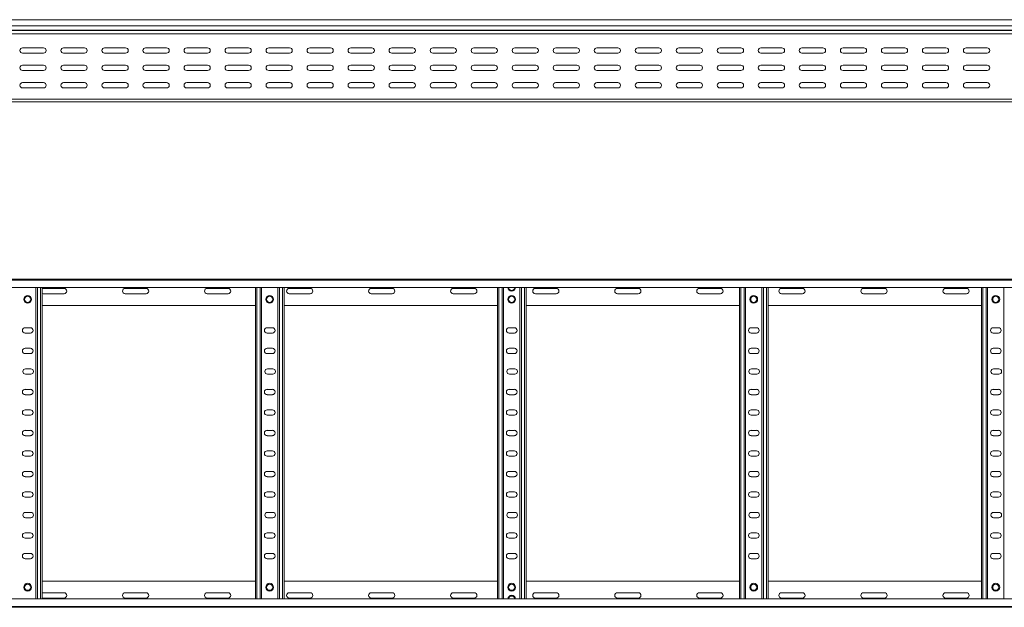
# Model space of a CAD drawing. Header units: millimetres. Extents: x -326 to 6469, y -6411 to -217.
# Tile 10 of 24: x 923 to 2123, y -3326 to -2610. Entities that reach past the tile are written whole.
import ezdxf

# ---------------------------------------------------------------- set-up
doc = ezdxf.new("R2010")
doc.units = ezdxf.units.MM

msp = doc.modelspace()

# ---------------------------------------------------------------- linework, layer by layer
at = {"color": 7, "linetype": 'Continuous', "lineweight": 15}
for p, q in [((6414.4, -2610.1), (467.4, -2610.1)), ((467.3, -2627.3), (6414.4, -2627.3)), ((467.4, -2617.5), (6414.4, -2617.5)), ((467.4, -2622.8), (6414.4, -2622.8)), ((467.4, -2623.2), (6414.4, -2623.2)), ((952.2, -2644.3), (926.7, -2644.3)), ((926.7, -2650.8), (952.2, -2650.8)), ((1002.2, -2644.3), (976.7, -2644.3)), ((976.7, -2650.8), (1002.2, -2650.8)), ((1052.2, -2644.3), (1026.7, -2644.3)), ((1026.7, -2650.8), (1052.2, -2650.8)), ((1102.2, -2644.3), (1076.7, -2644.3)), ((1076.7, -2650.8), (1102.2, -2650.8)), ((1152.2, -2644.3), (1126.7, -2644.3)), ((1126.7, -2650.8), (1152.2, -2650.8)), ((1202.2, -2644.3), (1176.7, -2644.3)), ((1176.7, -2650.8), (1202.2, -2650.8)), ((1252.2, -2644.3), (1226.7, -2644.3)), ((1226.7, -2650.8), (1252.2, -2650.8)), ((1302.2, -2644.3), (1276.7, -2644.3)), ((1276.7, -2650.8), (1302.2, -2650.8)), ((1352.2, -2644.3), (1326.7, -2644.3)), ((1326.7, -2650.8), (1352.2, -2650.8)), ((1402.2, -2644.3), (1376.7, -2644.3)), ((1376.7, -2650.8), (1402.2, -2650.8)), ((1452.2, -2644.3), (1426.7, -2644.3)), ((1426.7, -2650.8), (1452.2, -2650.8)), ((1502.2, -2644.3), (1476.7, -2644.3)), ((1476.7, -2650.8), (1502.2, -2650.8)), ((1552.2, -2644.3), (1526.7, -2644.3)), ((1526.7, -2650.8), (1552.2, -2650.8)), ((1602.2, -2644.3), (1576.7, -2644.3)), ((1576.7, -2650.8), (1602.2, -2650.8)), ((1652.2, -2644.3), (1626.7, -2644.3)), ((1626.7, -2650.8), (1652.2, -2650.8)), ((1702.2, -2644.3), (1676.7, -2644.3)), ((1676.7, -2650.8), (1702.2, -2650.8)), ((1752.2, -2644.3), (1726.7, -2644.3)), ((1726.7, -2650.8), (1752.2, -2650.8)), ((1802.2, -2644.3), (1776.7, -2644.3)), ((1776.7, -2650.8), (1802.2, -2650.8)), ((1852.2, -2644.3), (1826.7, -2644.3)), ((1826.7, -2650.8), (1852.2, -2650.8)), ((1902.2, -2644.3), (1876.7, -2644.3)), ((1876.7, -2650.8), (1902.2, -2650.8)), ((1952.2, -2644.3), (1926.7, -2644.3)), ((1926.7, -2650.8), (1952.2, -2650.8)), ((2002.2, -2644.3), (1976.7, -2644.3)), ((1976.7, -2650.8), (2002.2, -2650.8)), ((2052.2, -2644.3), (2026.7, -2644.3)), ((2026.7, -2650.8), (2052.2, -2650.8)), ((2102.2, -2644.3), (2076.7, -2644.3)), ((2076.7, -2650.8), (2102.2, -2650.8)), ((952.2, -2665.6), (926.7, -2665.6)), ((926.7, -2672.1), (952.2, -2672.1)), ((1002.2, -2665.6), (976.7, -2665.6)), ((976.7, -2672.1), (1002.2, -2672.1)), ((1052.2, -2665.6), (1026.7, -2665.6)), ((1026.7, -2672.1), (1052.2, -2672.1)), ((1102.2, -2665.6), (1076.7, -2665.6)), ((1076.7, -2672.1), (1102.2, -2672.1)), ((1152.2, -2665.6), (1126.7, -2665.6)), ((1126.7, -2672.1), (1152.2, -2672.1)), ((1202.2, -2665.6), (1176.7, -2665.6)), ((1176.7, -2672.1), (1202.2, -2672.1)), ((1252.2, -2665.6), (1226.7, -2665.6)), ((1226.7, -2672.1), (1252.2, -2672.1)), ((1302.2, -2665.6), (1276.7, -2665.6)), ((1276.7, -2672.1), (1302.2, -2672.1)), ((1352.2, -2665.6), (1326.7, -2665.6)), ((1326.7, -2672.1), (1352.2, -2672.1)), ((1402.2, -2665.6), (1376.7, -2665.6)), ((1376.7, -2672.1), (1402.2, -2672.1)), ((1452.2, -2665.6), (1426.7, -2665.6)), ((1426.7, -2672.1), (1452.2, -2672.1)), ((1502.2, -2665.6), (1476.7, -2665.6)), ((1476.7, -2672.1), (1502.2, -2672.1)), ((1552.2, -2665.6), (1526.7, -2665.6)), ((1526.7, -2672.1), (1552.2, -2672.1)), ((1602.2, -2665.6), (1576.7, -2665.6)), ((1576.7, -2672.1), (1602.2, -2672.1)), ((1652.2, -2665.6), (1626.7, -2665.6)), ((1626.7, -2672.1), (1652.2, -2672.1)), ((1702.2, -2665.6), (1676.7, -2665.6)), ((1676.7, -2672.1), (1702.2, -2672.1)), ((1752.2, -2665.6), (1726.7, -2665.6)), ((1726.7, -2672.1), (1752.2, -2672.1)), ((1802.2, -2665.6), (1776.7, -2665.6)), ((1776.7, -2672.1), (1802.2, -2672.1)), ((1852.2, -2665.6), (1826.7, -2665.6)), ((1826.7, -2672.1), (1852.2, -2672.1)), ((1902.2, -2665.6), (1876.7, -2665.6)), ((1876.7, -2672.1), (1902.2, -2672.1)), ((1952.2, -2665.6), (1926.7, -2665.6)), ((1926.7, -2672.1), (1952.2, -2672.1)), ((2002.2, -2665.6), (1976.7, -2665.6)), ((1976.7, -2672.1), (2002.2, -2672.1)), ((2052.2, -2665.6), (2026.7, -2665.6)), ((2026.7, -2672.1), (2052.2, -2672.1)), ((2102.2, -2665.6), (2076.7, -2665.6)), ((2076.7, -2672.1), (2102.2, -2672.1)), ((952.2, -2686.8), (926.7, -2686.8)), ((1002.2, -2686.8), (976.7, -2686.8)), ((1052.2, -2686.8), (1026.7, -2686.8)), ((1102.2, -2686.8), (1076.7, -2686.8)), ((1152.2, -2686.8), (1126.7, -2686.8)), ((1202.2, -2686.8), (1176.7, -2686.8)), ((1252.2, -2686.8), (1226.7, -2686.8)), ((1302.2, -2686.8), (1276.7, -2686.8)), ((1352.2, -2686.8), (1326.7, -2686.8)), ((1402.2, -2686.8), (1376.7, -2686.8)), ((1452.2, -2686.8), (1426.7, -2686.8)), ((1502.2, -2686.8), (1476.7, -2686.8)), ((1552.2, -2686.8), (1526.7, -2686.8)), ((1602.2, -2686.8), (1576.7, -2686.8)), ((1652.2, -2686.8), (1626.7, -2686.8)), ((1702.2, -2686.8), (1676.7, -2686.8)), ((1752.2, -2686.8), (1726.7, -2686.8)), ((1802.2, -2686.8), (1776.7, -2686.8)), ((1852.2, -2686.8), (1826.7, -2686.8)), ((1902.2, -2686.8), (1876.7, -2686.8)), ((1952.2, -2686.8), (1926.7, -2686.8)), ((2002.2, -2686.8), (1976.7, -2686.8)), ((2052.2, -2686.8), (2026.7, -2686.8)), ((2102.2, -2686.8), (2076.7, -2686.8)), ((926.7, -2693.3), (952.2, -2693.3)), ((944.7, -2693.1), (948.6, -2693.1)), ((976.7, -2693.3), (1002.2, -2693.3)), ((1026.7, -2693.3), (1052.2, -2693.3)), ((1076.7, -2693.3), (1102.2, -2693.3)), ((1126.7, -2693.3), (1152.2, -2693.3)), ((1176.7, -2693.3), (1202.2, -2693.3)), ((1226.7, -2693.3), (1252.2, -2693.3)), ((1239.7, -2693.1), (1243.6, -2693.1)), ((1276.7, -2693.3), (1302.2, -2693.3)), ((1326.7, -2693.3), (1352.2, -2693.3)), ((1376.7, -2693.3), (1402.2, -2693.3)), ((1426.7, -2693.3), (1452.2, -2693.3)), ((1476.7, -2693.3), (1502.2, -2693.3)), ((1526.7, -2693.3), (1552.2, -2693.3)), ((1534.7, -2693.1), (1538.6, -2693.1)), ((1576.7, -2693.3), (1602.2, -2693.3)), ((1626.7, -2693.3), (1652.2, -2693.3)), ((1676.7, -2693.3), (1702.2, -2693.3)), ((1726.7, -2693.3), (1752.2, -2693.3)), ((1776.7, -2693.3), (1802.2, -2693.3)), ((1802.2, -2693.1), (1803.3, -2693.1)), ((1826.7, -2693.3), (1852.2, -2693.3)), ((1829.7, -2693.1), (1833.6, -2693.1)), ((1876.7, -2693.3), (1902.2, -2693.3)), ((1926.7, -2693.3), (1952.2, -2693.3)), ((1976.7, -2693.3), (2002.2, -2693.3)), ((2026.7, -2693.3), (2052.2, -2693.3)), ((2076.7, -2693.3), (2102.2, -2693.3)), ((2097.2, -2693.1), (2101.1, -2693.1)), ((467.4, -2707.1), (6414.4, -2707.1)), ((640.9, -2710.1), (1520, -2710.1)), ((1520, -2710.1), (1525.9, -2710.1)), ((1525.9, -2710.1), (2405, -2710.1)), ((467.3, -2926.4), (6414.4, -2926.4)), ((6414.4, -2927.5), (467.4, -2927.5)), ((467.4, -2936.6), (6414.4, -2936.6)), ((942.9, -3316.2), (942.9, -2936.6)), ((950.4, -3316.2), (950.4, -2936.6)), ((977.2, -2937.7), (951.7, -2937.7)), ((1077.2, -2937.7), (1051.7, -2937.7)), ((1177.2, -2937.7), (1151.7, -2937.7)), ((1210.4, -3316.2), (1210.4, -2936.6)), ((1217.9, -3316.2), (1217.9, -2936.6)), ((1237.9, -3316.2), (1237.9, -2936.6)), ((1245.4, -3316.2), (1245.4, -2936.6)), ((1277.2, -2937.7), (1251.7, -2937.7)), ((1377.2, -2937.7), (1351.7, -2937.7)), ((1477.2, -2937.7), (1451.7, -2937.7)), ((1505.4, -3316.2), (1505.4, -2936.6)), ((1512.9, -3316.2), (1512.9, -2936.6)), ((1532.9, -3316.2), (1532.9, -2936.6)), ((1540.4, -3316.2), (1540.4, -2936.6)), ((1577.2, -2937.7), (1551.7, -2937.7)), ((1677.2, -2937.7), (1651.7, -2937.7)), ((1777.2, -2937.7), (1751.7, -2937.7)), ((1800.4, -3316.2), (1800.4, -2936.6)), ((1807.9, -3316.2), (1807.9, -2936.6)), ((1827.9, -3316.2), (1827.9, -2936.6)), ((1835.4, -3316.2), (1835.4, -2936.6)), ((1877.2, -2937.7), (1851.7, -2937.7)), ((1977.2, -2937.7), (1951.7, -2937.7)), ((2077.2, -2937.7), (2051.7, -2937.7)), ((2095.4, -3316.2), (2095.4, -2936.6)), ((2102.9, -3316.2), (2102.9, -2936.6)), ((2122.9, -3316.2), (2122.9, -2936.6)), ((951.7, -2944.2), (977.2, -2944.2)), ((1051.7, -2944.2), (1077.2, -2944.2)), ((1151.7, -2944.2), (1177.2, -2944.2)), ((1251.7, -2944.2), (1277.2, -2944.2)), ((1351.7, -2944.2), (1377.2, -2944.2)), ((1451.7, -2944.2), (1477.2, -2944.2)), ((1551.7, -2944.2), (1577.2, -2944.2)), ((1651.7, -2944.2), (1677.2, -2944.2)), ((1751.7, -2944.2), (1777.2, -2944.2)), ((1851.7, -2944.2), (1877.2, -2944.2)), ((1951.7, -2944.2), (1977.2, -2944.2)), ((2051.7, -2944.2), (2077.2, -2944.2)), ((950.4, -2958.4), (1210.4, -2958.4)), ((1245.4, -2958.4), (1505.4, -2958.4)), ((1540.4, -2958.4), (1800.4, -2958.4)), ((1835.4, -2958.4), (2095.4, -2958.4)), ((936.2, -2985.7), (929.7, -2985.7)), ((1231.2, -2985.7), (1224.7, -2985.7)), ((1526.2, -2985.7), (1519.7, -2985.7)), ((1821.2, -2985.7), (1814.7, -2985.7)), ((2116.2, -2985.7), (2109.7, -2985.7)), ((929.7, -2992.2), (936.2, -2992.2)), ((1224.7, -2992.2), (1231.2, -2992.2)), ((1519.7, -2992.2), (1526.2, -2992.2)), ((1814.7, -2992.2), (1821.2, -2992.2)), ((2109.7, -2992.2), (2116.2, -2992.2)), ((936.2, -3010.7), (929.7, -3010.7)), ((1231.2, -3010.7), (1224.7, -3010.7)), ((1526.2, -3010.7), (1519.7, -3010.7)), ((1821.2, -3010.7), (1814.7, -3010.7)), ((2116.2, -3010.7), (2109.7, -3010.7)), ((929.7, -3017.2), (936.2, -3017.2)), ((1224.7, -3017.2), (1231.2, -3017.2)), ((1519.7, -3017.2), (1526.2, -3017.2)), ((1814.7, -3017.2), (1821.2, -3017.2)), ((2109.7, -3017.2), (2116.2, -3017.2)), ((936.7, -3035.7), (930.2, -3035.7)), ((1231.7, -3035.7), (1225.2, -3035.7)), ((1526.7, -3035.7), (1520.2, -3035.7)), ((1821.7, -3035.7), (1815.2, -3035.7)), ((2116.7, -3035.7), (2110.2, -3035.7)), ((930.2, -3042.2), (936.7, -3042.2)), ((1225.2, -3042.2), (1231.7, -3042.2)), ((1520.2, -3042.2), (1526.7, -3042.2)), ((1815.2, -3042.2), (1821.7, -3042.2)), ((2110.2, -3042.2), (2116.7, -3042.2)), ((936.2, -3060.7), (929.7, -3060.7)), ((929.7, -3067.2), (936.2, -3067.2)), ((1231.2, -3060.7), (1224.7, -3060.7)), ((1224.7, -3067.2), (1231.2, -3067.2)), ((1526.2, -3060.7), (1519.7, -3060.7)), ((1519.7, -3067.2), (1526.2, -3067.2)), ((1821.2, -3060.7), (1814.7, -3060.7)), ((1814.7, -3067.2), (1821.2, -3067.2)), ((2116.2, -3060.7), (2109.7, -3060.7)), ((2109.7, -3067.2), (2116.2, -3067.2)), ((936.2, -3085.7), (929.7, -3085.7)), ((929.7, -3092.2), (936.2, -3092.2)), ((1231.2, -3085.7), (1224.7, -3085.7)), ((1224.7, -3092.2), (1231.2, -3092.2)), ((1526.2, -3085.7), (1519.7, -3085.7)), ((1519.7, -3092.2), (1526.2, -3092.2)), ((1821.2, -3085.7), (1814.7, -3085.7)), ((1814.7, -3092.2), (1821.2, -3092.2)), ((2116.2, -3085.7), (2109.7, -3085.7)), ((2109.7, -3092.2), (2116.2, -3092.2)), ((936.2, -3110.7), (929.7, -3110.7)), ((929.7, -3117.2), (936.2, -3117.2)), ((1231.2, -3110.7), (1224.7, -3110.7)), ((1224.7, -3117.2), (1231.2, -3117.2)), ((1526.2, -3110.7), (1519.7, -3110.7)), ((1519.7, -3117.2), (1526.2, -3117.2)), ((1821.2, -3110.7), (1814.7, -3110.7)), ((1814.7, -3117.2), (1821.2, -3117.2)), ((2116.2, -3110.7), (2109.7, -3110.7)), ((2109.7, -3117.2), (2116.2, -3117.2)), ((936.2, -3135.7), (929.7, -3135.7)), ((929.7, -3142.2), (936.2, -3142.2)), ((1231.2, -3135.7), (1224.7, -3135.7)), ((1224.7, -3142.2), (1231.2, -3142.2)), ((1526.2, -3135.7), (1519.7, -3135.7)), ((1519.7, -3142.2), (1526.2, -3142.2)), ((1821.2, -3135.7), (1814.7, -3135.7)), ((1814.7, -3142.2), (1821.2, -3142.2)), ((2116.2, -3135.7), (2109.7, -3135.7)), ((2109.7, -3142.2), (2116.2, -3142.2)), ((936.2, -3160.7), (929.7, -3160.7)), ((929.7, -3167.2), (936.2, -3167.2)), ((1231.2, -3160.7), (1224.7, -3160.7)), ((1224.7, -3167.2), (1231.2, -3167.2)), ((1526.2, -3160.7), (1519.7, -3160.7)), ((1519.7, -3167.2), (1526.2, -3167.2)), ((1821.2, -3160.7), (1814.7, -3160.7)), ((1814.7, -3167.2), (1821.2, -3167.2)), ((2116.2, -3160.7), (2109.7, -3160.7)), ((2109.7, -3167.2), (2116.2, -3167.2)), ((936.2, -3185.7), (929.7, -3185.7)), ((929.7, -3192.2), (936.2, -3192.2)), ((1231.2, -3185.7), (1224.7, -3185.7)), ((1224.7, -3192.2), (1231.2, -3192.2)), ((1526.2, -3185.7), (1519.7, -3185.7)), ((1519.7, -3192.2), (1526.2, -3192.2)), ((1821.2, -3185.7), (1814.7, -3185.7)), ((1814.7, -3192.2), (1821.2, -3192.2)), ((2116.2, -3185.7), (2109.7, -3185.7)), ((2109.7, -3192.2), (2116.2, -3192.2)), ((936.7, -3210.7), (930.2, -3210.7)), ((1231.7, -3210.7), (1225.2, -3210.7)), ((1526.7, -3210.7), (1520.2, -3210.7)), ((1821.7, -3210.7), (1815.2, -3210.7)), ((2116.7, -3210.7), (2110.2, -3210.7)), ((930.2, -3217.2), (936.7, -3217.2)), ((1225.2, -3217.2), (1231.7, -3217.2)), ((1520.2, -3217.2), (1526.7, -3217.2)), ((1815.2, -3217.2), (1821.7, -3217.2)), ((2110.2, -3217.2), (2116.7, -3217.2)), ((936.2, -3235.7), (929.7, -3235.7)), ((1231.2, -3235.7), (1224.7, -3235.7)), ((1526.2, -3235.7), (1519.7, -3235.7)), ((1821.2, -3235.7), (1814.7, -3235.7)), ((2116.2, -3235.7), (2109.7, -3235.7)), ((929.7, -3242.2), (936.2, -3242.2)), ((1224.7, -3242.2), (1231.2, -3242.2)), ((1519.7, -3242.2), (1526.2, -3242.2)), ((1814.7, -3242.2), (1821.2, -3242.2)), ((2109.7, -3242.2), (2116.2, -3242.2)), ((936.2, -3260.7), (929.7, -3260.7)), ((1231.2, -3260.7), (1224.7, -3260.7)), ((1526.2, -3260.7), (1519.7, -3260.7)), ((1821.2, -3260.7), (1814.7, -3260.7)), ((2116.2, -3260.7), (2109.7, -3260.7)), ((929.7, -3267.2), (936.2, -3267.2)), ((1224.7, -3267.2), (1231.2, -3267.2)), ((1519.7, -3267.2), (1526.2, -3267.2)), ((1814.7, -3267.2), (1821.2, -3267.2)), ((2109.7, -3267.2), (2116.2, -3267.2)), ((950.4, -3294.4), (1210.4, -3294.4)), ((1245.4, -3294.4), (1505.4, -3294.4)), ((1540.4, -3294.4), (1800.4, -3294.4)), ((1835.4, -3294.4), (2095.4, -3294.4)), ((951.7, -3308.7), (977.2, -3308.7)), ((1051.7, -3308.7), (1077.2, -3308.7)), ((1151.7, -3308.7), (1177.2, -3308.7)), ((1251.7, -3308.7), (1277.2, -3308.7)), ((1351.7, -3308.7), (1377.2, -3308.7)), ((1451.7, -3308.7), (1477.2, -3308.7)), ((1551.7, -3308.7), (1577.2, -3308.7)), ((1651.7, -3308.7), (1677.2, -3308.7)), ((1751.7, -3308.7), (1777.2, -3308.7)), ((1851.7, -3308.7), (1877.2, -3308.7)), ((1951.7, -3308.7), (1977.2, -3308.7)), ((2051.7, -3308.7), (2077.2, -3308.7)), ((6414.4, -3316.2), (467.4, -3316.2)), ((977.2, -3315.2), (951.7, -3315.2)), ((1077.2, -3315.2), (1051.7, -3315.2)), ((1177.2, -3315.2), (1151.7, -3315.2)), ((1277.2, -3315.2), (1251.7, -3315.2)), ((1377.2, -3315.2), (1351.7, -3315.2)), ((1477.2, -3315.2), (1451.7, -3315.2)), ((1577.2, -3315.2), (1551.7, -3315.2)), ((1677.2, -3315.2), (1651.7, -3315.2)), ((1777.2, -3315.2), (1751.7, -3315.2)), ((1877.2, -3315.2), (1851.7, -3315.2)), ((1977.2, -3315.2), (1951.7, -3315.2)), ((2077.2, -3315.2), (2051.7, -3315.2)), ((467.3, -3326.4), (6414.4, -3326.4)), ((467.4, -3325.3), (6414.4, -3325.3))]:
    msp.add_line(p, q, dxfattribs=at)
at = {"color": 8, "linetype": 'Continuous', "lineweight": 15}
for p, q in [((944.7, -2693.1), (944.7, -2693.3)), ((948.6, -2693.3), (948.6, -2693.1)), ((1239.7, -2693.1), (1239.7, -2693.3)), ((1243.6, -2693.3), (1243.6, -2693.1)), ((1534.7, -2693.1), (1534.7, -2693.3)), ((1538.6, -2693.3), (1538.6, -2693.1)), ((1802.2, -2693.1), (1802.2, -2693.3)), ((1829.7, -2693.1), (1829.7, -2693.3)), ((1833.6, -2693.3), (1833.6, -2693.1)), ((2097.2, -2693.1), (2097.2, -2693.3)), ((2101.1, -2693.3), (2101.1, -2693.1)), ((944.7, -3316.2), (944.7, -2936.6)), ((948.6, -3316.2), (948.6, -2936.6)), ((1212.2, -3316.2), (1212.2, -2936.6)), ((1216.1, -3316.2), (1216.1, -2936.6)), ((1239.7, -3316.2), (1239.7, -2936.6)), ((1243.6, -3316.2), (1243.6, -2936.6)), ((1507.2, -3316.2), (1507.2, -2936.6)), ((1511.1, -3316.2), (1511.1, -2936.6)), ((1534.7, -3316.2), (1534.7, -2936.6)), ((1538.6, -3316.2), (1538.6, -2936.6)), ((1802.2, -3316.2), (1802.2, -2936.6)), ((1806.1, -3316.2), (1806.1, -2936.6)), ((1829.7, -3316.2), (1829.7, -2936.6)), ((1833.6, -3316.2), (1833.6, -2936.6)), ((2097.2, -3316.2), (2097.2, -2936.6)), ((2101.1, -3316.2), (2101.1, -2936.6))]:
    msp.add_line(p, q, dxfattribs=at)
at = {"color": 7, "linetype": 'Continuous', "lineweight": 15, "flags": 128}
for points in [[(951.7, -2937.7), (950.6, -2937.9), (950.4, -2937.9)], [(950.4, -2943.9), (950.6, -2944), (951.7, -2944.2)], [(950.4, -3308.9), (950.6, -3308.9), (951.7, -3308.7)], [(951.7, -3315.2), (950.6, -3315), (950.4, -3314.9)]]:
    msp.add_lwpolyline(points, dxfattribs=at)
at = {"color": 7, "linetype": 'Continuous', "lineweight": 15}
for centre, radius in [((932.9, -2950.9), 4.75), ((932.9, -2950.9), 3.75), ((1227.9, -2950.9), 4.75), ((1227.9, -2950.9), 3.75), ((1522.9, -2950.9), 4.75), ((1522.9, -2950.9), 3.75), ((1817.9, -2950.9), 4.75), ((1817.9, -2950.9), 3.75), ((2112.9, -2950.9), 4.75), ((2112.9, -2950.9), 3.75), ((932.9, -3301.9), 4.75), ((932.9, -3301.9), 3.75), ((1227.9, -3301.9), 4.75), ((1227.9, -3301.9), 3.75), ((1522.9, -3301.9), 4.75), ((1522.9, -3301.9), 3.75), ((1817.9, -3301.9), 4.75), ((1817.9, -3301.9), 3.75), ((2112.9, -3301.9), 4.75), ((2112.9, -3301.9), 3.75)]:
    msp.add_circle(centre, radius, dxfattribs=at)
for centre, radius, start, end in [((926.7, -2647.6), 3.25, 90, 270), ((952.2, -2647.6), 3.25, 270, 90), ((976.7, -2647.6), 3.25, 90, 270), ((1002.2, -2647.6), 3.25, 270, 90), ((1026.7, -2647.6), 3.25, 90, 270), ((1052.2, -2647.6), 3.25, 270, 90), ((1076.7, -2647.6), 3.25, 90, 270), ((1102.2, -2647.6), 3.25, 270, 90), ((1126.7, -2647.6), 3.25, 90, 270), ((1152.2, -2647.6), 3.25, 270, 90), ((1176.7, -2647.6), 3.25, 90, 270), ((1202.2, -2647.6), 3.25, 270, 90), ((1226.7, -2647.6), 3.25, 90, 270), ((1252.2, -2647.6), 3.25, 270, 90), ((1276.7, -2647.6), 3.25, 90, 270), ((1302.2, -2647.6), 3.25, 270, 90), ((1326.7, -2647.6), 3.25, 90, 270), ((1352.2, -2647.6), 3.25, 270, 90), ((1376.7, -2647.6), 3.25, 90, 270), ((1402.2, -2647.6), 3.25, 270, 90), ((1426.7, -2647.6), 3.25, 90, 270), ((1452.2, -2647.6), 3.25, 270, 90), ((1476.7, -2647.6), 3.25, 90, 270), ((1502.2, -2647.6), 3.25, 270, 90), ((1526.7, -2647.6), 3.25, 90, 270), ((1552.2, -2647.6), 3.25, 270, 90), ((1576.7, -2647.6), 3.25, 90, 270), ((1602.2, -2647.6), 3.25, 270, 90), ((1626.7, -2647.6), 3.25, 90, 270), ((1652.2, -2647.6), 3.25, 270, 90), ((1676.7, -2647.6), 3.25, 90, 270), ((1702.2, -2647.6), 3.25, 270, 90), ((1726.7, -2647.6), 3.25, 90, 270), ((1752.2, -2647.6), 3.25, 270, 90), ((1776.7, -2647.6), 3.25, 90, 270), ((1802.2, -2647.6), 3.25, 270, 90), ((1826.7, -2647.6), 3.25, 90, 270), ((1852.2, -2647.6), 3.25, 270, 90), ((1876.7, -2647.6), 3.25, 90, 270), ((1902.2, -2647.6), 3.25, 270, 90), ((1926.7, -2647.6), 3.25, 90, 270), ((1952.2, -2647.6), 3.25, 270, 90), ((1976.7, -2647.6), 3.25, 90, 270), ((2002.2, -2647.6), 3.25, 270, 90), ((2026.7, -2647.6), 3.25, 90, 270), ((2052.2, -2647.6), 3.25, 270, 90), ((2076.7, -2647.6), 3.25, 90, 270), ((2102.2, -2647.6), 3.25, 270, 90), ((926.7, -2668.8), 3.25, 90, 270), ((952.2, -2668.8), 3.25, 270, 90), ((976.7, -2668.8), 3.25, 90, 270), ((1002.2, -2668.8), 3.25, 270, 90), ((1026.7, -2668.8), 3.25, 90, 270), ((1052.2, -2668.8), 3.25, 270, 90), ((1076.7, -2668.8), 3.25, 90, 270), ((1102.2, -2668.8), 3.25, 270, 90), ((1126.7, -2668.8), 3.25, 90, 270), ((1152.2, -2668.8), 3.25, 270, 90), ((1176.7, -2668.8), 3.25, 90, 270), ((1202.2, -2668.8), 3.25, 270, 90), ((1226.7, -2668.8), 3.25, 90, 270), ((1252.2, -2668.8), 3.25, 270, 90), ((1276.7, -2668.8), 3.25, 90, 270), ((1302.2, -2668.8), 3.25, 270, 90), ((1326.7, -2668.8), 3.25, 90, 270), ((1352.2, -2668.8), 3.25, 270, 90), ((1376.7, -2668.8), 3.25, 90, 270), ((1402.2, -2668.8), 3.25, 270, 90), ((1426.7, -2668.8), 3.25, 90, 270), ((1452.2, -2668.8), 3.25, 270, 90), ((1476.7, -2668.8), 3.25, 90, 270), ((1502.2, -2668.8), 3.25, 270, 90), ((1526.7, -2668.8), 3.25, 90, 270), ((1552.2, -2668.8), 3.25, 270, 90), ((1576.7, -2668.8), 3.25, 90, 270), ((1602.2, -2668.8), 3.25, 270, 90), ((1626.7, -2668.8), 3.25, 90, 270), ((1652.2, -2668.8), 3.25, 270, 90), ((1676.7, -2668.8), 3.25, 90, 270), ((1702.2, -2668.8), 3.25, 270, 90), ((1726.7, -2668.8), 3.25, 90, 270), ((1752.2, -2668.8), 3.25, 270, 90), ((1776.7, -2668.8), 3.25, 90, 270), ((1802.2, -2668.8), 3.25, 270, 90), ((1826.7, -2668.8), 3.25, 90, 270), ((1852.2, -2668.8), 3.25, 270, 90), ((1876.7, -2668.8), 3.25, 90, 270), ((1902.2, -2668.8), 3.25, 270, 90), ((1926.7, -2668.8), 3.25, 90, 270), ((1952.2, -2668.8), 3.25, 270, 90), ((1976.7, -2668.8), 3.25, 90, 270), ((2002.2, -2668.8), 3.25, 270, 90), ((2026.7, -2668.8), 3.25, 90, 270), ((2052.2, -2668.8), 3.25, 270, 90), ((2076.7, -2668.8), 3.25, 90, 270), ((2102.2, -2668.8), 3.25, 270, 90), ((926.7, -2690.1), 3.25, 90, 270), ((952.2, -2690.1), 3.25, 270, 90), ((976.7, -2690.1), 3.25, 90, 270), ((1002.2, -2690.1), 3.25, 270, 90), ((1026.7, -2690.1), 3.25, 90, 270), ((1052.2, -2690.1), 3.25, 270, 90), ((1076.7, -2690.1), 3.25, 90, 270), ((1102.2, -2690.1), 3.25, 270, 90), ((1126.7, -2690.1), 3.25, 90, 270), ((1152.2, -2690.1), 3.25, 270, 90), ((1176.7, -2690.1), 3.25, 90, 270), ((1202.2, -2690.1), 3.25, 270, 90), ((1226.7, -2690.1), 3.25, 90, 270), ((1252.2, -2690.1), 3.25, 270, 90), ((1276.7, -2690.1), 3.25, 90, 270), ((1302.2, -2690.1), 3.25, 270, 90), ((1326.7, -2690.1), 3.25, 90, 270), ((1352.2, -2690.1), 3.25, 270, 90), ((1376.7, -2690.1), 3.25, 90, 270), ((1402.2, -2690.1), 3.25, 270, 90), ((1426.7, -2690.1), 3.25, 90, 270), ((1452.2, -2690.1), 3.25, 270, 90), ((1476.7, -2690.1), 3.25, 90, 270), ((1502.2, -2690.1), 3.25, 270, 90), ((1526.7, -2690.1), 3.25, 90, 270), ((1552.2, -2690.1), 3.25, 270, 90), ((1576.7, -2690.1), 3.25, 90, 270), ((1602.2, -2690.1), 3.25, 270, 90), ((1626.7, -2690.1), 3.25, 90, 270), ((1652.2, -2690.1), 3.25, 270, 90), ((1676.7, -2690.1), 3.25, 90, 270), ((1702.2, -2690.1), 3.25, 270, 90), ((1726.7, -2690.1), 3.25, 90, 270), ((1752.2, -2690.1), 3.25, 270, 90), ((1776.7, -2690.1), 3.25, 90, 270), ((1802.2, -2690.1), 3.25, 270, 90), ((1826.7, -2690.1), 3.25, 90, 270), ((1852.2, -2690.1), 3.25, 270, 90), ((1876.7, -2690.1), 3.25, 90, 270), ((1902.2, -2690.1), 3.25, 270, 90), ((1926.7, -2690.1), 3.25, 90, 270), ((1952.2, -2690.1), 3.25, 270, 90), ((1976.7, -2690.1), 3.25, 90, 270), ((2002.2, -2690.1), 3.25, 270, 90), ((2026.7, -2690.1), 3.25, 90, 270), ((2052.2, -2690.1), 3.25, 270, 90), ((2076.7, -2690.1), 3.25, 90, 270), ((2102.2, -2690.1), 3.25, 270, 90), ((944.7, -2694.9), 1.8, 90, 116.5628), ((948.6, -2694.9), 1.8, 63.4372, 90), ((1239.7, -2694.9), 1.8, 90, 116.5628), ((1243.6, -2694.9), 1.8, 63.4372, 90), ((1534.7, -2694.9), 1.8, 90, 116.5628), ((1538.6, -2694.9), 1.8, 63.4372, 90), ((1802.2, -2694.9), 1.8, 90, 116.5628), ((1829.7, -2694.9), 1.8, 90, 116.5628), ((1833.6, -2694.9), 1.8, 63.4372, 90), ((2097.2, -2694.9), 1.8, 90, 116.5628), ((2101.1, -2694.9), 1.8, 63.4372, 90), ((977.2, -2940.9), 3.25, 270, 90), ((1051.7, -2940.9), 3.25, 90, 270), ((1077.2, -2940.9), 3.25, 270, 90), ((1151.7, -2940.9), 3.25, 90, 270), ((1177.2, -2940.9), 3.25, 270, 90), ((1251.7, -2940.9), 3.25, 90, 270), ((1277.2, -2940.9), 3.25, 270, 90), ((1351.7, -2940.9), 3.25, 90, 270), ((1377.2, -2940.9), 3.25, 270, 90), ((1451.7, -2940.9), 3.25, 90, 270), ((1477.2, -2940.9), 3.25, 270, 90), ((1522.9, -2936.3), 4.75, 183.9233, 356.0767), ((1551.7, -2940.9), 3.25, 90, 270), ((1577.2, -2940.9), 3.25, 270, 90), ((1651.7, -2940.9), 3.25, 90, 270), ((1677.2, -2940.9), 3.25, 270, 90), ((1751.7, -2940.9), 3.25, 90, 270), ((1777.2, -2940.9), 3.25, 270, 90), ((1851.7, -2940.9), 3.25, 90, 270), ((1877.2, -2940.9), 3.25, 270, 90), ((1951.7, -2940.9), 3.25, 90, 270), ((1977.2, -2940.9), 3.25, 270, 90), ((2051.7, -2940.9), 3.25, 90, 270), ((2077.2, -2940.9), 3.25, 270, 90), ((929.7, -2988.9), 3.25, 90, 270), ((936.2, -2988.9), 3.25, 270, 90), ((1224.7, -2988.9), 3.25, 90, 270), ((1231.2, -2988.9), 3.25, 270, 90), ((1519.7, -2988.9), 3.25, 90, 270), ((1526.2, -2988.9), 3.25, 270, 90), ((1814.7, -2988.9), 3.25, 90, 270), ((1821.2, -2988.9), 3.25, 270, 90), ((2109.7, -2988.9), 3.25, 90, 270), ((2116.2, -2988.9), 3.25, 270, 90), ((929.7, -3013.9), 3.25, 89.9999, 269.9999), ((936.2, -3013.9), 3.25, 269.9999, 89.9999), ((1224.7, -3013.9), 3.25, 89.9999, 269.9999), ((1231.2, -3013.9), 3.25, 269.9999, 89.9999), ((1519.7, -3013.9), 3.25, 89.9999, 269.9999), ((1526.2, -3013.9), 3.25, 269.9999, 89.9999), ((1814.7, -3013.9), 3.25, 89.9999, 269.9999), ((1821.2, -3013.9), 3.25, 269.9999, 89.9999), ((2109.7, -3013.9), 3.25, 89.9999, 269.9999), ((2116.2, -3013.9), 3.25, 269.9999, 89.9999), ((930.2, -3038.9), 3.25, 90, 270), ((936.7, -3038.9), 3.25, 270, 90), ((1225.2, -3038.9), 3.25, 90, 270), ((1231.7, -3038.9), 3.25, 270, 90), ((1520.2, -3038.9), 3.25, 90, 270), ((1526.7, -3038.9), 3.25, 270, 90), ((1815.2, -3038.9), 3.25, 90, 270), ((1821.7, -3038.9), 3.25, 270, 90), ((2110.2, -3038.9), 3.25, 90, 270), ((2116.7, -3038.9), 3.25, 270, 90), ((929.7, -3063.9), 3.25, 90.0001, 270.0001), ((936.2, -3063.9), 3.25, 270.0001, 90.0001), ((1224.7, -3063.9), 3.25, 90.0001, 270.0001), ((1231.2, -3063.9), 3.25, 270.0001, 90.0001), ((1519.7, -3063.9), 3.25, 90.0001, 270.0001), ((1526.2, -3063.9), 3.25, 270.0001, 90.0001), ((1814.7, -3063.9), 3.25, 90.0001, 270.0001), ((1821.2, -3063.9), 3.25, 270.0001, 90.0001), ((2109.7, -3063.9), 3.25, 90.0001, 270.0001), ((2116.2, -3063.9), 3.25, 270.0001, 90.0001), ((929.7, -3088.9), 3.25, 90, 270), ((936.2, -3088.9), 3.25, 270, 90), ((1224.7, -3088.9), 3.25, 90, 270), ((1231.2, -3088.9), 3.25, 270, 90), ((1519.7, -3088.9), 3.25, 90, 270), ((1526.2, -3088.9), 3.25, 270, 90), ((1814.7, -3088.9), 3.25, 90, 270), ((1821.2, -3088.9), 3.25, 270, 90), ((2109.7, -3088.9), 3.25, 90, 270), ((2116.2, -3088.9), 3.25, 270, 90), ((929.7, -3113.9), 3.25, 89.9999, 269.9999), ((936.2, -3113.9), 3.25, 269.9999, 89.9999), ((1224.7, -3113.9), 3.25, 89.9999, 269.9999), ((1231.2, -3113.9), 3.25, 269.9999, 89.9999), ((1519.7, -3113.9), 3.25, 89.9999, 269.9999), ((1526.2, -3113.9), 3.25, 269.9999, 89.9999), ((1814.7, -3113.9), 3.25, 89.9999, 269.9999), ((1821.2, -3113.9), 3.25, 269.9999, 89.9999), ((2109.7, -3113.9), 3.25, 89.9999, 269.9999), ((2116.2, -3113.9), 3.25, 269.9999, 89.9999), ((929.7, -3138.9), 3.25, 90.0001, 270.0001), ((936.2, -3138.9), 3.25, 270.0001, 90.0001), ((1224.7, -3138.9), 3.25, 90.0001, 270.0001), ((1231.2, -3138.9), 3.25, 270.0001, 90.0001), ((1519.7, -3138.9), 3.25, 90.0001, 270.0001), ((1526.2, -3138.9), 3.25, 270.0001, 90.0001), ((1814.7, -3138.9), 3.25, 90.0001, 270.0001), ((1821.2, -3138.9), 3.25, 270.0001, 90.0001), ((2109.7, -3138.9), 3.25, 90.0001, 270.0001), ((2116.2, -3138.9), 3.25, 270.0001, 90.0001), ((929.7, -3163.9), 3.25, 90, 270), ((936.2, -3163.9), 3.25, 270, 90), ((1224.7, -3163.9), 3.25, 90, 270), ((1231.2, -3163.9), 3.25, 270, 90), ((1519.7, -3163.9), 3.25, 90, 270), ((1526.2, -3163.9), 3.25, 270, 90), ((1814.7, -3163.9), 3.25, 90, 270), ((1821.2, -3163.9), 3.25, 270, 90), ((2109.7, -3163.9), 3.25, 90, 270), ((2116.2, -3163.9), 3.25, 270, 90), ((929.7, -3188.9), 3.25, 89.9999, 269.9999), ((936.2, -3188.9), 3.25, 269.9999, 89.9999), ((1224.7, -3188.9), 3.25, 89.9999, 269.9999), ((1231.2, -3188.9), 3.25, 269.9999, 89.9999), ((1519.7, -3188.9), 3.25, 89.9999, 269.9999), ((1526.2, -3188.9), 3.25, 269.9999, 89.9999), ((1814.7, -3188.9), 3.25, 89.9999, 269.9999), ((1821.2, -3188.9), 3.25, 269.9999, 89.9999), ((2109.7, -3188.9), 3.25, 89.9999, 269.9999), ((2116.2, -3188.9), 3.25, 269.9999, 89.9999), ((930.2, -3213.9), 3.25, 90, 270), ((936.7, -3213.9), 3.25, 270, 90), ((1225.2, -3213.9), 3.25, 90, 270), ((1231.7, -3213.9), 3.25, 270, 90), ((1520.2, -3213.9), 3.25, 90, 270), ((1526.7, -3213.9), 3.25, 270, 90), ((1815.2, -3213.9), 3.25, 90, 270), ((1821.7, -3213.9), 3.25, 270, 90), ((2110.2, -3213.9), 3.25, 90, 270), ((2116.7, -3213.9), 3.25, 270, 90), ((929.7, -3238.9), 3.25, 90.0001, 270.0001), ((936.2, -3238.9), 3.25, 270.0001, 90.0001), ((1224.7, -3238.9), 3.25, 90.0001, 270.0001), ((1231.2, -3238.9), 3.25, 270.0001, 90.0001), ((1519.7, -3238.9), 3.25, 90.0001, 270.0001), ((1526.2, -3238.9), 3.25, 270.0001, 90.0001), ((1814.7, -3238.9), 3.25, 90.0001, 270.0001), ((1821.2, -3238.9), 3.25, 270.0001, 90.0001), ((2109.7, -3238.9), 3.25, 90.0001, 270.0001), ((2116.2, -3238.9), 3.25, 270.0001, 90.0001), ((929.7, -3263.9), 3.25, 90, 270), ((936.2, -3263.9), 3.25, 270, 90), ((1224.7, -3263.9), 3.25, 90, 270), ((1231.2, -3263.9), 3.25, 270, 90), ((1519.7, -3263.9), 3.25, 90, 270), ((1526.2, -3263.9), 3.25, 270, 90), ((1814.7, -3263.9), 3.25, 90, 270), ((1821.2, -3263.9), 3.25, 270, 90), ((2109.7, -3263.9), 3.25, 90, 270), ((2116.2, -3263.9), 3.25, 270, 90), ((977.2, -3311.9), 3.25, 270, 90), ((1051.7, -3311.9), 3.25, 90, 270), ((1077.2, -3311.9), 3.25, 270, 90), ((1151.7, -3311.9), 3.25, 90, 270), ((1177.2, -3311.9), 3.25, 270, 90), ((1251.7, -3311.9), 3.25, 90, 270), ((1277.2, -3311.9), 3.25, 270, 90), ((1351.7, -3311.9), 3.25, 90, 270), ((1377.2, -3311.9), 3.25, 270, 90), ((1451.7, -3311.9), 3.25, 90, 270), ((1477.2, -3311.9), 3.25, 270, 90), ((1522.9, -3316.5), 4.75, 3.9233, 176.0767), ((1551.7, -3311.9), 3.25, 90, 270), ((1577.2, -3311.9), 3.25, 270, 90), ((1651.7, -3311.9), 3.25, 90, 270), ((1677.2, -3311.9), 3.25, 270, 90), ((1751.7, -3311.9), 3.25, 90, 270), ((1777.2, -3311.9), 3.25, 270, 90), ((1851.7, -3311.9), 3.25, 90, 270), ((1877.2, -3311.9), 3.25, 270, 90), ((1951.7, -3311.9), 3.25, 90, 270), ((1977.2, -3311.9), 3.25, 270, 90), ((2051.7, -3311.9), 3.25, 90, 270), ((2077.2, -3311.9), 3.25, 270, 90)]:
    msp.add_arc(centre, radius, start, end, dxfattribs=at)
at = {"color": 8, "linetype": 'Continuous', "lineweight": 15}
for centre, start, end in [((1522.9, -2936.3), 184.9719, 355.0281), ((1522.9, -3316.5), 4.9719, 175.0281)]:
    msp.add_arc(centre, 3.75, start, end, dxfattribs=at)

doc.saveas('drawing.dxf')
